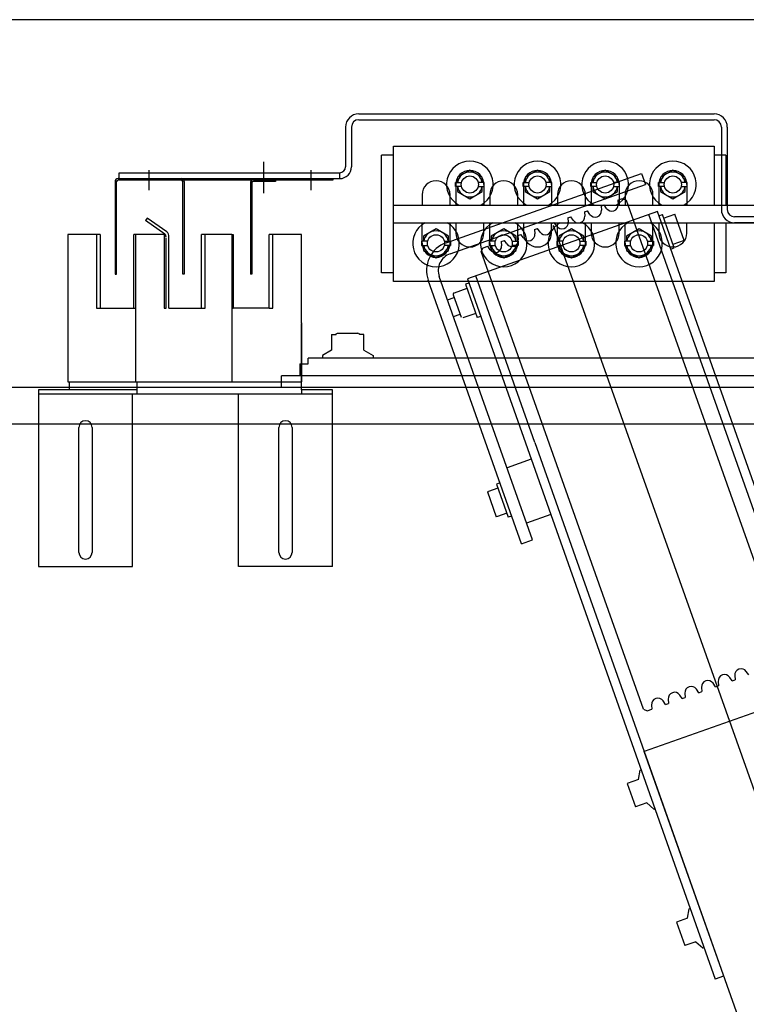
# Model space of a CAD drawing. Header units: millimetres. Extents: x 373037 to 682063, y 76092 to 274210.
# Tile 255 of 256: x 670369 to 670863, y 263040 to 263710. Entities that reach past the tile are written whole.
import ezdxf

# ---------------------------------------------------------------- set-up
doc = ezdxf.new("R2010")
doc.units = ezdxf.units.MM
doc.header["$LTSCALE"] = 100
doc.layers.add('PUDORYS', color=253, linetype='CONTINUOUS')

msp = doc.modelspace()

# ---------------------------------------------------------------- linework, layer by layer
at = {"layer": 'PUDORYS', "color": 252, "true_color": 0x939598}
for p, q in [((671976.64, 263709.65), (669876.64, 263709.65)), ((670599.14, 263645.65), (670840.64, 263645.65)), ((670590.14, 263636.65), (670590.14, 263609.65)), ((670594.14, 263636.65), (670594.14, 263609.65)), ((670599.14, 263641.65), (670840.64, 263641.65)), ((670845.64, 263636.65), (670845.64, 263580.65)), ((670849.64, 263636.65), (670849.64, 263580.65)), ((670622.64, 263531.65), (670622.64, 263623.65)), ((670622.64, 263623.65), (670840.64, 263623.65)), ((670840.64, 263623.65), (670840.64, 263583.65)), ((670614.64, 263537.65), (670614.64, 263617.65)), ((670622.64, 263617.65), (670614.64, 263617.65)), ((670848.64, 263617.65), (670840.64, 263617.65)), ((670848.64, 263617.65), (670848.64, 263583.65)), ((670534.45, 263613.05), (670534.45, 263591.79)), ((670436.14, 263605.65), (670586.14, 263605.65)), ((670436.14, 263601.65), (670436.14, 263605.65)), ((670456.45, 263607.41), (670456.45, 263593.67)), ((670566.45, 263607.41), (670566.45, 263593.67)), ((670586.14, 263601.65), (670586.14, 263605.65)), ((670658.49, 263558.02), (670791.41, 263605.06)), ((670674.64, 263607.44), (670666.17, 263602.54)), ((670683.11, 263602.54), (670674.64, 263607.44)), ((670720.64, 263607.44), (670712.17, 263602.54)), ((670729.11, 263602.54), (670720.64, 263607.44)), ((670766.64, 263607.44), (670758.17, 263602.54)), ((670775.11, 263602.54), (670766.64, 263607.44)), ((670791.41, 263605.06), (670794.07, 263597.52)), ((670812.64, 263607.44), (670804.17, 263602.54)), ((670821.11, 263602.54), (670812.64, 263607.44)), ((670433.45, 263599.65), (670433.45, 263536.65)), ((670434.45, 263536.65), (670434.45, 263599.65)), ((670435.45, 263601.65), (670581.45, 263601.65)), ((670581.45, 263600.65), (670435.45, 263600.65)), ((670436.14, 263601.65), (670586.14, 263601.65)), ((670479.45, 263536.65), (670479.45, 263599.65)), ((670480.45, 263599.65), (670480.45, 263536.65)), ((670525.45, 263598.65), (670525.45, 263536.65)), ((670526.45, 263598.65), (670526.45, 263536.65)), ((670542.45, 263600.65), (670527.45, 263600.65)), ((670542.45, 263599.65), (670527.45, 263599.65)), ((670542.45, 263600.65), (670542.45, 263599.65)), ((670581.45, 263601.65), (670581.45, 263600.65)), ((670661.15, 263550.48), (670794.07, 263597.52)), ((670664.86, 263599.07), (670668.99, 263599.07)), ((670664.86, 263596.24), (670664.86, 263599.07)), ((670668.99, 263596.24), (670664.86, 263596.24)), ((670665.14, 263597.65), (670665.14, 263588.65)), ((670666.17, 263602.54), (670666.17, 263599.07)), ((670666.17, 263596.24), (670666.17, 263592.76)), ((670684.42, 263599.07), (670680.29, 263599.07)), ((670680.29, 263596.24), (670684.42, 263596.24)), ((670683.11, 263599.07), (670683.11, 263602.54)), ((670683.11, 263592.76), (670683.11, 263596.24)), ((670684.14, 263597.65), (670684.14, 263588.65)), ((670684.42, 263596.24), (670684.42, 263599.07)), ((670710.86, 263599.07), (670714.99, 263599.07)), ((670710.86, 263596.24), (670710.86, 263599.07)), ((670714.99, 263596.24), (670710.86, 263596.24)), ((670711.14, 263597.65), (670711.14, 263588.65)), ((670712.17, 263602.54), (670712.17, 263599.07)), ((670712.17, 263596.24), (670712.17, 263592.76)), ((670730.42, 263599.07), (670726.29, 263599.07)), ((670726.29, 263596.24), (670730.42, 263596.24)), ((670729.11, 263599.07), (670729.11, 263602.54)), ((670729.11, 263592.76), (670729.11, 263596.24)), ((670730.14, 263597.65), (670730.14, 263588.65)), ((670730.42, 263596.24), (670730.42, 263599.07)), ((670756.86, 263599.07), (670760.99, 263599.07)), ((670756.86, 263596.24), (670756.86, 263599.07)), ((670760.99, 263596.24), (670756.86, 263596.24)), ((670757.14, 263597.65), (670757.14, 263588.65)), ((670758.17, 263602.54), (670758.17, 263599.07)), ((670758.17, 263596.24), (670758.17, 263592.76)), ((670776.42, 263599.07), (670772.29, 263599.07)), ((670772.29, 263596.24), (670776.42, 263596.24)), ((670775.11, 263599.07), (670775.11, 263602.54)), ((670775.11, 263592.76), (670775.11, 263596.24)), ((670776.14, 263597.65), (670776.14, 263588.65)), ((670776.42, 263596.24), (670776.42, 263599.07)), ((670802.86, 263599.07), (670806.99, 263599.07)), ((670802.86, 263596.24), (670802.86, 263599.07)), ((670806.99, 263596.24), (670802.86, 263596.24)), ((670803.14, 263597.65), (670803.14, 263588.65)), ((670804.17, 263602.54), (670804.17, 263599.07)), ((670804.17, 263596.24), (670804.17, 263592.76)), ((670822.42, 263599.07), (670818.29, 263599.07)), ((670818.29, 263596.24), (670822.42, 263596.24)), ((670821.11, 263599.07), (670821.11, 263602.54)), ((670821.11, 263592.76), (670821.11, 263596.24)), ((670822.14, 263597.65), (670822.14, 263588.65)), ((670822.42, 263596.24), (670822.42, 263599.07)), ((670642.14, 263590.65), (670642.14, 263583.65)), ((670661.14, 263583.65), (670661.14, 263590.65)), ((670666.17, 263592.76), (670674.64, 263587.87)), ((670674.64, 263587.87), (670683.11, 263592.76)), ((670688.14, 263590.65), (670688.14, 263583.65)), ((670707.14, 263583.65), (670707.14, 263590.65)), ((670712.17, 263592.76), (670720.64, 263587.87)), ((670720.64, 263587.87), (670729.11, 263592.76)), ((670734.14, 263590.65), (670734.14, 263583.65)), ((670753.14, 263583.65), (670753.14, 263590.65)), ((670758.17, 263592.76), (670766.64, 263587.87)), ((670766.64, 263587.87), (670775.11, 263592.76)), ((670780.14, 263590.65), (670780.14, 263583.65)), ((670799.14, 263583.65), (670799.14, 263590.65)), ((670804.17, 263592.76), (670812.64, 263587.87)), ((670812.64, 263587.87), (670821.11, 263592.76)), ((670622.64, 263583.65), (671122.64, 263583.65)), ((670665.14, 263588.65), (670665.14, 263583.65)), ((670684.14, 263588.65), (670684.14, 263583.65)), ((670711.14, 263588.65), (670711.14, 263583.65)), ((670730.14, 263588.65), (670730.14, 263583.65)), ((670757.14, 263588.65), (670757.14, 263583.65)), ((670763.88, 263583.01), (670765.94, 263583.74)), ((670763.88, 263583.01), (670764.11, 263580.11)), ((670767.59, 263581.34), (670765.94, 263583.74)), ((670775.19, 263587.03), (670778.34, 263588.14)), ((670775.19, 263587.03), (670775.42, 263584.12)), ((670776.14, 263588.65), (670776.14, 263583.65)), ((670778.34, 263588.14), (670780.89, 263586.93)), ((670780.89, 263586.93), (670891.22, 263275.92)), ((670803.14, 263588.65), (670803.14, 263583.65)), ((670822.14, 263588.65), (670822.14, 263583.65)), ((670802.14, 263579.24), (670673.01, 263533.46)), ((670752.57, 263579), (670754.63, 263579.73)), ((670752.57, 263579), (670752.8, 263576.1)), ((670756.28, 263577.33), (670754.63, 263579.73)), ((671299.97, 262157.79), (670796.2, 263577.14)), ((670970.66, 263103.11), (670802.14, 263579.24)), ((670803.16, 263576.34), (670805.52, 263577.18)), ((670813.53, 263554.55), (670805.52, 263577.18)), ((670806.35, 263574.82), (670813.9, 263577.49)), ((670820.23, 263559.58), (670813.9, 263577.49)), ((670455.34, 263574.75), (670454.19, 263573.12)), ((670467.33, 263563.92), (670454.19, 263573.12)), ((670468.62, 263565.46), (670455.34, 263574.75)), ((670622.64, 263571.65), (671122.64, 263571.65)), ((670642.14, 263566.65), (670642.14, 263571.65)), ((670661.14, 263566.65), (670661.14, 263571.65)), ((670665.14, 263571.65), (670665.14, 263564.65)), ((670684.14, 263564.65), (670684.14, 263571.65)), ((670688.14, 263566.65), (670688.14, 263571.65)), ((670707.14, 263566.65), (670707.14, 263571.65)), ((670711.14, 263571.65), (670711.14, 263564.65)), ((670729.95, 263570.98), (670732.01, 263571.71)), ((670729.95, 263570.98), (670730.18, 263568.07)), ((670730.14, 263564.65), (670730.14, 263571.65)), ((671360.6, 261799.17), (670731.55, 263569.74)), ((670733.66, 263569.31), (670732.01, 263571.71)), ((670734.14, 263566.65), (670734.14, 263571.65)), ((670741.26, 263574.99), (670743.32, 263575.72)), ((670741.26, 263574.99), (670741.49, 263572.09)), ((670744.97, 263573.32), (670743.32, 263575.72)), ((670753.14, 263566.65), (670753.14, 263571.65)), ((670757.14, 263571.65), (670757.14, 263564.65)), ((670776.14, 263564.65), (670776.14, 263571.65)), ((670780.14, 263566.65), (670780.14, 263571.65)), ((670799.14, 263566.65), (670799.14, 263571.65)), ((670803.14, 263571.65), (670803.14, 263564.65)), ((670822.14, 263564.65), (670822.14, 263571.65)), ((670840.64, 263571.65), (670840.64, 263531.65)), ((670848.64, 263571.65), (670848.64, 263537.65)), ((671161.64, 263575.65), (670854.64, 263575.65)), ((670983.14, 263571.65), (670854.64, 263571.65)), ((670420.78, 263563.55), (670401.28, 263563.55)), ((670401.28, 263563.55), (670401.28, 263463.55)), ((670423.28, 263563.55), (670420.78, 263563.55)), ((670420.78, 263563.55), (670420.78, 263513.55)), ((670423.28, 263563.55), (670423.28, 263513.55)), ((670447.28, 263563.55), (670446.28, 263563.55)), ((670446.28, 263513.55), (670446.28, 263563.55)), ((670467.6, 263563.55), (670447.28, 263563.55)), ((670447.28, 263563.55), (670447.28, 263463.55)), ((670467.6, 263563.55), (670466.78, 263563.55)), ((670466.78, 263563.55), (670466.78, 263513.55)), ((670494.78, 263563.55), (670492.28, 263563.55)), ((670492.28, 263513.55), (670492.28, 263563.55)), ((670512.78, 263563.55), (670493.28, 263563.55)), ((670494.78, 263513.55), (670494.78, 263563.55)), ((670512.61, 263563.55), (670513.61, 263563.55)), ((670512.78, 263563.55), (670512.78, 263463.55)), ((670513.61, 263563.55), (670513.61, 263513.55)), ((670538.28, 263513.55), (670538.28, 263563.55)), ((670540.78, 263563.55), (670538.28, 263563.55)), ((670540.78, 263563.55), (670538.28, 263563.55)), ((670560.28, 263563.55), (670538.28, 263563.55)), ((670540.78, 263513.55), (670540.78, 263563.55)), ((670540.78, 263513.55), (670540.78, 263563.55)), ((670560.28, 263503.55), (670560.28, 263563.55)), ((670642.14, 263557.65), (670642.14, 263566.65)), ((670651.64, 263567.44), (670643.17, 263562.54)), ((670643.17, 263562.54), (670643.17, 263559.07)), ((670660.11, 263562.54), (670651.64, 263567.44)), ((670660.11, 263559.07), (670660.11, 263562.54)), ((670661.14, 263557.65), (670661.14, 263566.65)), ((670688.14, 263557.65), (670688.14, 263566.65)), ((670697.64, 263567.44), (670689.17, 263562.54)), ((670689.17, 263562.54), (670689.17, 263559.07)), ((670706.11, 263562.54), (670697.64, 263567.44)), ((670706.11, 263559.07), (670706.11, 263562.54)), ((670707.14, 263557.65), (670707.14, 263566.65)), ((670707.33, 263562.95), (670709.39, 263563.68)), ((670707.33, 263562.95), (670707.56, 263560.05)), ((670711.04, 263561.29), (670709.39, 263563.68)), ((670718.64, 263566.97), (670720.7, 263567.7)), ((670718.64, 263566.97), (670718.87, 263564.06)), ((670722.35, 263565.3), (670720.7, 263567.7)), ((670734.14, 263557.65), (670734.14, 263566.65)), ((670743.64, 263567.44), (670735.17, 263562.54)), ((670735.17, 263562.54), (670735.17, 263559.07)), ((670752.11, 263562.54), (670743.64, 263567.44)), ((670752.11, 263559.07), (670752.11, 263562.54)), ((670753.14, 263557.65), (670753.14, 263566.65)), ((670780.14, 263557.65), (670780.14, 263566.65)), ((670789.64, 263567.44), (670781.17, 263562.54)), ((670781.17, 263562.54), (670781.17, 263559.07)), ((670798.11, 263562.54), (670789.64, 263567.44)), ((670798.11, 263559.07), (670798.11, 263562.54)), ((670799.14, 263557.65), (670799.14, 263566.65)), ((670468.08, 263513.55), (670468.08, 263561.34)), ((670470.08, 263513.55), (670470.08, 263561.92)), ((670641.86, 263559.07), (670641.86, 263556.24)), ((670645.99, 263559.07), (670641.86, 263559.07)), ((670641.86, 263556.24), (670645.99, 263556.24)), ((670643.17, 263556.24), (670643.17, 263552.76)), ((670657.29, 263559.07), (670661.42, 263559.07)), ((670661.42, 263556.24), (670657.29, 263556.24)), ((670660.11, 263552.76), (670660.11, 263556.24)), ((670661.42, 263559.07), (670661.42, 263556.24)), ((670687.86, 263559.07), (670687.86, 263556.24)), ((670691.99, 263559.07), (670687.86, 263559.07)), ((670687.86, 263556.24), (670691.99, 263556.24)), ((670689.17, 263556.24), (670689.17, 263552.76)), ((670696.02, 263558.94), (670698.08, 263559.67)), ((670696.02, 263558.94), (670696.25, 263556.04)), ((670699.73, 263557.27), (670698.08, 263559.67)), ((670703.29, 263559.07), (670707.42, 263559.07)), ((670707.42, 263556.24), (670703.29, 263556.24)), ((670706.11, 263552.76), (670706.11, 263556.24)), ((670707.42, 263559.07), (670707.42, 263556.24)), ((670733.86, 263559.07), (670733.86, 263556.24)), ((670737.99, 263559.07), (670733.86, 263559.07)), ((670733.86, 263556.24), (670737.99, 263556.24)), ((670735.17, 263556.24), (670735.17, 263552.76)), ((670749.29, 263559.07), (670753.42, 263559.07)), ((670753.42, 263556.24), (670749.29, 263556.24)), ((670752.11, 263552.76), (670752.11, 263556.24)), ((670753.42, 263559.07), (670753.42, 263556.24)), ((670779.86, 263559.07), (670779.86, 263556.24)), ((670783.99, 263559.07), (670779.86, 263559.07)), ((670779.86, 263556.24), (670783.99, 263556.24)), ((670781.17, 263556.24), (670781.17, 263552.76)), ((670795.29, 263559.07), (670799.42, 263559.07)), ((670799.42, 263556.24), (670795.29, 263556.24)), ((670798.11, 263552.76), (670798.11, 263556.24)), ((670799.42, 263559.07), (670799.42, 263556.24)), ((670820.23, 263559.58), (670812.69, 263556.91)), ((670643.17, 263552.76), (670651.64, 263547.87)), ((670651.64, 263547.87), (670660.11, 263552.76)), ((670682.4, 263551.99), (670683.62, 263554.54)), ((670792.73, 263240.98), (670682.4, 263551.99)), ((670683.62, 263554.54), (670686.77, 263555.66)), ((670688.42, 263553.26), (670686.77, 263555.66)), ((670689.17, 263552.76), (670697.64, 263547.87)), ((670697.64, 263547.87), (670706.11, 263552.76)), ((670735.17, 263552.76), (670743.64, 263547.87)), ((670743.64, 263547.87), (670752.11, 263552.76)), ((670781.17, 263552.76), (670789.64, 263547.87)), ((670789.64, 263547.87), (670798.11, 263552.76)), ((670811.17, 263553.72), (670813.53, 263554.55)), ((670433.45, 263536.65), (670434.45, 263536.65)), ((670480.45, 263536.65), (670479.45, 263536.65)), ((670526.45, 263536.65), (670525.45, 263536.65)), ((670622.64, 263537.65), (670614.64, 263537.65)), ((670848.64, 263537.65), (670840.64, 263537.65)), ((670840.64, 263531.65), (670622.64, 263531.65)), ((670709.7, 263353.38), (670646.3, 263532.49)), ((670717.24, 263356.05), (670653.85, 263535.16)), ((670674.01, 263530.63), (670671.66, 263529.8)), ((670671.66, 263529.8), (670679.66, 263507.17)), ((670673.01, 263533.46), (670841.51, 263057.4)), ((670718.74, 263422.24), (670678.67, 263535.46)), ((670663.31, 263522.71), (670668.72, 263507.43)), ((670672.66, 263526.97), (670663.86, 263523.86)), ((670659.52, 263519.14), (670664.01, 263520.73)), ((670420.78, 263513.55), (670447.28, 263513.55)), ((670423.28, 263513.55), (670446.28, 263513.55)), ((670466.78, 263513.55), (670468.08, 263513.55)), ((670470.08, 263513.55), (670494.78, 263513.55)), ((670470.08, 263513.55), (670492.28, 263513.55)), ((670512.78, 263513.55), (670513.61, 263513.55)), ((670512.78, 263513.55), (670513.61, 263513.55)), ((670538.28, 263513.55), (670513.61, 263513.55)), ((670538.28, 263513.55), (670540.78, 263513.55)), ((670538.28, 263513.55), (670540.78, 263513.55)), ((670663.52, 263507.82), (670668.02, 263509.41)), ((670678.66, 263510), (670669.87, 263506.89)), ((670560.28, 263503.55), (670560.28, 263463.55)), ((670560.28, 263458.05), (670560.28, 263503.05)), ((670682.02, 263508.01), (670679.66, 263507.17)), ((670580.64, 263495.65), (670580.64, 263484.98)), ((670580.64, 263495.65), (670583.64, 263495.65)), ((670583.64, 263496.03), (670584.72, 263496.65)), ((670583.64, 263495.65), (670583.64, 263496.03)), ((670584.72, 263496.65), (670598.55, 263496.65)), ((670599.64, 263496.03), (670598.55, 263496.65)), ((670599.64, 263495.65), (670599.64, 263496.03)), ((670602.64, 263495.65), (670599.64, 263495.65)), ((670602.64, 263484.98), (670602.64, 263495.65)), ((670580.64, 263484.98), (670574.39, 263481.38)), ((670602.64, 263484.98), (670608.89, 263481.38)), ((670559.14, 263475.65), (670559.14, 263467.65)), ((670559.14, 263475.65), (670564.64, 263475.65)), ((670564.64, 263475.65), (670564.64, 263479.65)), ((670880.03, 263479.65), (670564.64, 263479.65)), ((670574.39, 263481.38), (670574.39, 263479.65)), ((670608.89, 263481.38), (670608.89, 263479.65)), ((670401.28, 263463.55), (670422.78, 263463.55)), ((670402.28, 263463.55), (670402.28, 263458.05)), ((670422.78, 263463.55), (670467.28, 263463.55)), ((670447.28, 263463.55), (670468.78, 263463.55)), ((670448.28, 263463.55), (670448.28, 263458.05)), ((670468.78, 263463.55), (670513.28, 263463.55)), ((670494.28, 263463.55), (670514.78, 263463.55)), ((670514.78, 263463.55), (670560.28, 263463.55)), ((670546.64, 263459.81), (670546.64, 263467.65)), ((670879.14, 263467.65), (670546.64, 263467.65)), ((671771.64, 263459.65), (670096.64, 263459.65)), ((670402.28, 263458.05), (670381.28, 263458.05)), ((670381.28, 263458.05), (670381.28, 263338.05)), ((670448.28, 263458.05), (670402.28, 263458.05)), ((670448.28, 263458.05), (670448.28, 263455.05)), ((670560.28, 263458.05), (670560.28, 263455.05)), ((670581.28, 263458.05), (670560.28, 263458.05)), ((670581.28, 263338.05), (670581.28, 263458.05)), ((670581.28, 263455.05), (670381.28, 263455.05)), ((670445.28, 263338.05), (670445.28, 263455.05)), ((670517.28, 263338.05), (670517.28, 263455.05)), ((671771.64, 263434.65), (670121.64, 263434.65)), ((670408.78, 263395), (670408.78, 263432.55)), ((670417.78, 263432.55), (670417.78, 263394.5)), ((670544.78, 263394.77), (670544.78, 263432.55)), ((670553.78, 263432.55), (670553.78, 263394.77)), ((670718.74, 263422.24), (670843.83, 263068.83)), ((670716.39, 263410.91), (670699.89, 263405.07)), ((670408.78, 263347.55), (670408.78, 263395)), ((670417.78, 263394.5), (670417.78, 263347.55)), ((670544.78, 263347.55), (670544.78, 263394.77)), ((670553.78, 263394.77), (670553.78, 263347.55)), ((670686.59, 263388.69), (670687.35, 263388.96)), ((670686.59, 263388.69), (670692.6, 263371.73)), ((670693.66, 263391.2), (670687.35, 263388.96)), ((670695.02, 263394.86), (670692.66, 263394.02)), ((670692.66, 263394.02), (670700.67, 263371.4)), ((670693.36, 263371.99), (670692.6, 263371.73)), ((670699.67, 263374.23), (670693.36, 263371.99)), ((670703.03, 263372.23), (670700.67, 263371.4)), ((670729.73, 263373.2), (670713.24, 263367.36)), ((670709.7, 263353.38), (670717.24, 263356.05)), ((670381.28, 263338.05), (670445.28, 263338.05)), ((670581.28, 263338.05), (670517.28, 263338.05)), ((670581.28, 263338.05), (670517.28, 263338.05)), ((670852.92, 263260.21), (670851.27, 263262.61)), ((670854.75, 263263.84), (670854.98, 263260.94)), ((670864.23, 263264.22), (670862.58, 263266.62)), ((670830.3, 263252.18), (670828.65, 263254.58)), ((670832.13, 263255.82), (670832.36, 263252.92)), ((670841.61, 263256.2), (670839.96, 263258.6)), ((670841.61, 263256.2), (670843.67, 263256.93)), ((670843.44, 263259.83), (670843.67, 263256.93)), ((670852.92, 263260.21), (670854.98, 263260.94)), ((670910.95, 263253.82), (670793.11, 263212.12)), ((670818.99, 263248.17), (670817.34, 263250.57)), ((670818.99, 263248.17), (670821.05, 263248.9)), ((670820.82, 263251.81), (670821.05, 263248.9)), ((670830.3, 263252.18), (670832.36, 263252.92)), ((670798.2, 263243.78), (670798.43, 263240.88)), ((670807.68, 263244.16), (670806.03, 263246.56)), ((670807.68, 263244.16), (670809.74, 263244.89)), ((670809.51, 263247.79), (670809.74, 263244.89)), ((670792.73, 263240.98), (670795.28, 263239.76)), ((670795.28, 263239.76), (670798.43, 263240.88)), ((671296.86, 261792.84), (670793.11, 263212.12)), ((670789.19, 263193.23), (670790.35, 263199.47)), ((670790.35, 263199.47), (670791.13, 263199.74)), ((670789.19, 263193.23), (670781.65, 263190.56)), ((670781.65, 263190.56), (670787.32, 263174.53)), ((670794.86, 263177.2), (670787.32, 263174.53)), ((670794.86, 263177.2), (670799.69, 263173.07)), ((670799.69, 263173.07), (670800.47, 263173.35)), ((670822.56, 263098.96), (670823.71, 263105.2)), ((670823.71, 263105.2), (670824.49, 263105.47)), ((670822.56, 263098.96), (670815.01, 263096.29)), ((670815.01, 263096.29), (670820.69, 263080.26)), ((670828.23, 263082.93), (670820.69, 263080.26)), ((670828.23, 263082.93), (670833.06, 263078.8)), ((670833.06, 263078.8), (670833.83, 263079.08)), ((670847.16, 263059.4), (670841.51, 263057.4))]:
    msp.add_line(p, q, dxfattribs=at)
for centre in [(670674.64, 263597.65), (670720.64, 263597.65), (670766.64, 263597.65), (670812.64, 263597.65), (670651.64, 263557.65), (670697.64, 263557.65), (670743.64, 263557.65), (670789.64, 263557.65)]:
    msp.add_circle(centre, 5.82, dxfattribs=at)
for centre, radius, start, end in [((670599.14, 263636.65), 9, 90, 180), ((670840.64, 263636.65), 9, 0, 90), ((670599.14, 263636.65), 5, 90, 180), ((670840.64, 263636.65), 5, 0, 90), ((670586.14, 263609.65), 4, 270, 0), ((670586.14, 263609.65), 8, 270, 0), ((670674.64, 263597.65), 15.88, 298.17805, 241.82195), ((670720.64, 263597.65), 15.88, 298.17805, 241.82195), ((670766.64, 263597.65), 15.88, 298.17805, 241.82195), ((670812.64, 263597.65), 15.88, 298.17805, 241.82195), ((670674.64, 263597.65), 9.5, 90, 180), ((670674.64, 263597.65), 8.47, 9.59407, 170.40593), ((670674.64, 263597.65), 9.5, 0, 90), ((670720.64, 263597.65), 9.5, 90, 180), ((670720.64, 263597.65), 8.47, 9.59407, 170.40593), ((670720.64, 263597.65), 9.5, 0, 90), ((670766.64, 263597.65), 9.5, 90, 180), ((670766.64, 263597.65), 8.47, 9.59407, 170.40593), ((670766.64, 263597.65), 9.5, 0, 90), ((670812.64, 263597.65), 9.5, 90, 180), ((670812.64, 263597.65), 8.47, 9.59407, 170.40593), ((670812.64, 263597.65), 9.5, 0, 90), ((670435.45, 263599.65), 2, 90, 180), ((670435.45, 263599.65), 1, 90, 180), ((670478.45, 263599.65), 2, 30, 90), ((670478.45, 263599.65), 1, 0, 90), ((670478.45, 263599.65), 2, 0, 30), ((670527.45, 263598.65), 2, 90, 180), ((670527.45, 263598.65), 1, 90, 180), ((670651.64, 263590.65), 9.5, 90, 180), ((670651.64, 263590.65), 9.5, 0, 90), ((670674.64, 263597.65), 8.47, 189.59407, 350.40593), ((670697.64, 263590.65), 9.5, 90, 180), ((670697.64, 263590.65), 9.5, 0, 90), ((670720.64, 263597.65), 8.47, 189.59407, 350.40593), ((670743.64, 263590.65), 9.5, 90, 180), ((670743.64, 263590.65), 9.5, 0, 90), ((670766.64, 263597.65), 8.47, 189.59407, 350.40593), ((670789.64, 263590.65), 9.5, 90, 180), ((670789.64, 263590.65), 9.5, 0, 90), ((670812.64, 263597.65), 8.47, 189.59407, 350.40593), ((670771.13, 263583.78), 4.3, 214.53137, 4.53137), ((670748.51, 263575.76), 4.3, 214.53137, 4.53137), ((670759.82, 263579.77), 4.3, 214.53137, 4.53137), ((670854.64, 263580.65), 9, 180, 270), ((670854.64, 263580.65), 5, 180, 270), ((670651.64, 263557.65), 15.88, 118.17805, 61.82195), ((670697.64, 263557.65), 15.88, 118.17805, 61.82195), ((670743.64, 263557.65), 15.88, 118.17805, 61.82195), ((670737.2, 263571.75), 4.3, 214.53137, 4.53137), ((670789.64, 263557.65), 15.88, 118.17805, 61.82195), ((670465.08, 263561.93), 3, 0, 45.01696), ((670465.08, 263561.92), 5, 0, 45), ((670651.64, 263557.65), 8.47, 9.59407, 170.40593), ((670674.64, 263564.65), 9.5, 180, 270), ((670674.64, 263564.65), 9.5, 270, 0), ((670697.64, 263557.65), 8.47, 9.59407, 170.40593), ((670714.58, 263563.72), 4.3, 214.53137, 4.53137), ((670720.64, 263564.65), 9.5, 180, 270), ((670720.64, 263564.65), 9.5, 270, 0), ((670725.89, 263567.73), 4.3, 214.53137, 4.53137), ((670743.64, 263557.65), 8.47, 9.59407, 170.40593), ((670766.64, 263564.65), 9.5, 180, 270), ((670766.64, 263564.65), 9.5, 270, 0), ((670789.64, 263557.65), 8.47, 9.59407, 170.40593), ((670812.64, 263564.65), 9.5, 180, 270), ((670812.64, 263564.65), 9.5, 270, 0), ((670651.64, 263557.65), 9.5, 180, 270), ((670651.64, 263557.65), 8.47, 189.59407, 350.40593), ((670665.16, 263539.17), 20, 109.49073, 199.49073), ((670651.64, 263557.65), 9.5, 270, 0), ((670697.64, 263557.65), 9.5, 180, 270), ((670691.96, 263555.7), 4.3, 214.53137, 4.53137), ((670697.64, 263557.65), 8.47, 189.59407, 350.40593), ((670697.64, 263557.65), 9.5, 270, 0), ((670703.27, 263559.71), 4.3, 214.53137, 4.53137), ((670743.64, 263557.65), 9.5, 180, 270), ((670743.64, 263557.65), 8.47, 189.59407, 350.40593), ((670743.64, 263557.65), 9.5, 270, 0), ((670789.64, 263557.65), 9.5, 180, 270), ((670789.64, 263557.65), 8.47, 189.59407, 350.40593), ((670789.64, 263557.65), 9.5, 270, 0), ((670665.16, 263539.17), 12, 109.49073, 199.49073), ((670664.16, 263523.01), 0.9, 109.49073, 199.49073), ((670413.28, 263432.55), 4.5, 90, 180), ((670413.28, 263432.55), 4.5, 0, 90), ((670549.28, 263432.55), 4.5, 90, 180), ((670549.28, 263432.55), 4.5, 0, 90), ((670413.28, 263347.55), 4.5, 180, 270), ((670413.28, 263347.55), 4.5, 270, 0), ((670549.28, 263347.55), 4.5, 180, 270), ((670549.28, 263347.55), 4.5, 270, 0), ((670859.04, 263264.18), 4.3, 34.53137, 184.53137), ((670847.73, 263260.17), 4.3, 34.53137, 184.53137), ((670825.11, 263252.15), 4.3, 34.53137, 184.53137), ((670836.42, 263256.16), 4.3, 34.53137, 184.53137), ((670802.49, 263244.12), 4.3, 34.53137, 184.53137), ((670813.8, 263248.13), 4.3, 34.53137, 184.53137)]:
    msp.add_arc(centre, radius, start, end, dxfattribs=at)

doc.saveas('drawing.dxf')
